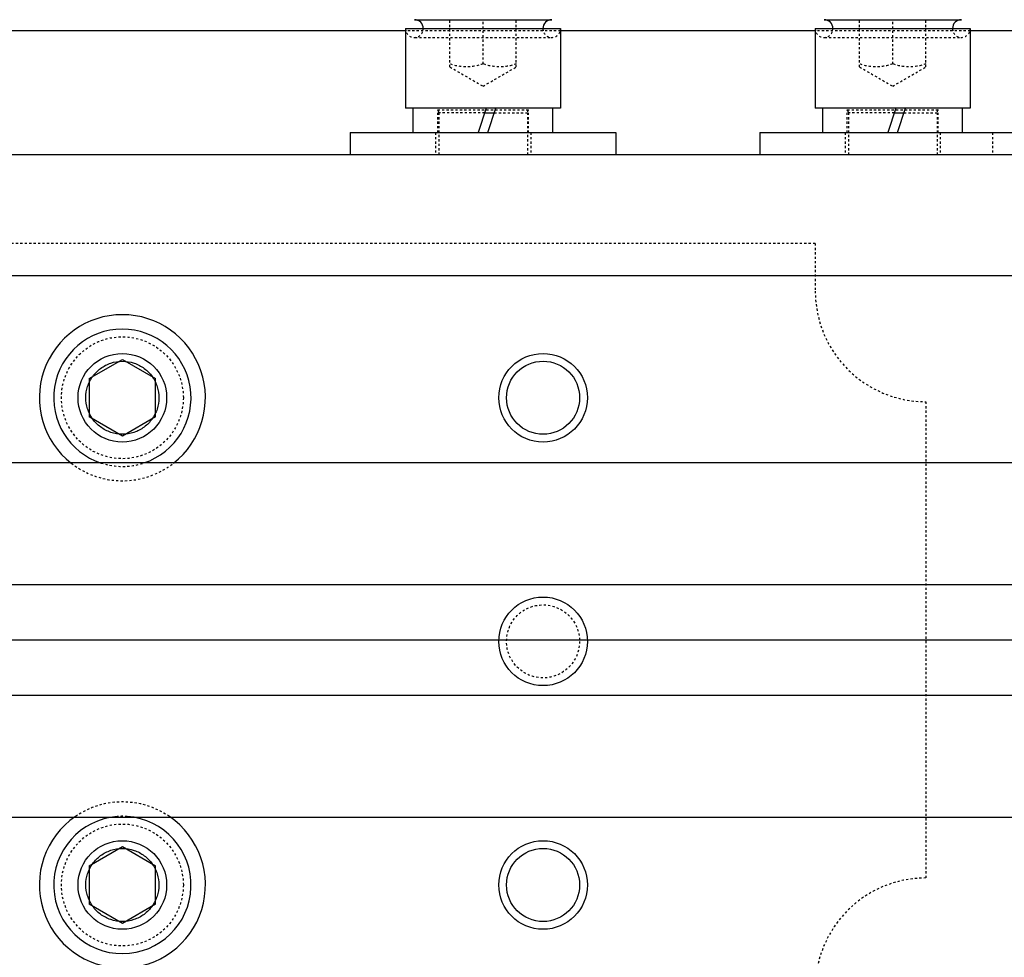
# Model space of a CAD drawing. Header units: millimetres. Extents: x -24622 to 57, y -1603 to 1112.
# Tile 185 of 219: x -671 to -626, y 833 to 876. Entities that reach past the tile are written whole.
import ezdxf
from ezdxf.lldxf.tags import DXFTag

# ---------------------------------------------------------------- set-up
doc = ezdxf.new("R2010")
doc.units = ezdxf.units.MM
doc.linetypes.add('HIDDEN', pattern=[0.2, 0.1, -0.1])
doc.layers.add('DEFAULT_2', color=8, linetype='HIDDEN')
tags = doc.linetypes.add('CENTER', pattern=[2, 1.25, -0.25, 0.25, -0.25]).pattern_tags.tags
tags[10:11] = [DXFTag(74, 4), DXFTag(75, 0), DXFTag(340, '0'), DXFTag(46, 1.0), DXFTag(50, 0.0), DXFTag(44, 0.0), DXFTag(45, 0.0)]
tags[8:9] = [DXFTag(74, 4), DXFTag(75, 0), DXFTag(340, '0'), DXFTag(46, 1.0), DXFTag(50, 0.0), DXFTag(44, 0.0), DXFTag(45, 0.0)]
tags[6:7] = [DXFTag(74, 4), DXFTag(75, 0), DXFTag(340, '0'), DXFTag(46, 1.0), DXFTag(50, 0.0), DXFTag(44, 0.0), DXFTag(45, 0.0)]
tags[4:5] = [DXFTag(74, 4), DXFTag(75, 0), DXFTag(340, '0'), DXFTag(46, 1.0), DXFTag(50, 0.0), DXFTag(44, 0.0), DXFTag(45, 0.0)]
doc.dimstyles.new('7', dxfattribs={"dimtxt": 7, "dimasz": 4.5, "dimexe": 0.7, "dimexo": 0.9, "dimgap": 1.8, "dimtad": 0, "dimtxsty": 'Standard', "dimblk": 'OPEN30', "dimcen": 0, "dimclrd": 5, "dimclre": 3, "dimclrt": 256, "dimadec": 0, "dimazin": 2, "dimtm": 1e-09, "dimtfac": 0.6, "dimtofl": 0, "dimtmove": 0, "dimatfit": 3, "dimldrblk": 'OPEN30', "dimfxl": 1, "dimtolj": 1, "dimarcsym": 0})

# ---------------------------------------------------------------- blocks, each defined once
blk = doc.blocks.new('_Open30')
at = {"color": 0, "linetype": 'ByBlock', "lineweight": -2}
for p, q in [((-1, 0.2679), (0, 0)), ((0, 0), (-1, -0.2679)), ((0, 0), (-1, 0))]:
    blk.add_line(p, q, dxfattribs=at)
blk = doc.blocks.new('*D123')
at = {"color": 3, "linetype": 'ByBlock', "lineweight": -2}
for p, q in [((-763.768, 838.803), (-763.768, 794.537)), ((-563.768, 838.803), (-563.768, 794.537))]:
    blk.add_line(p, q, dxfattribs=at)
at = {"color": 5, "linetype": 'ByBlock', "lineweight": -2}
for p, q in [((-759.268, 795.237), (-673.734, 795.237)), ((-568.268, 795.237), (-653.801, 795.237))]:
    blk.add_line(p, q, dxfattribs=at)
at = {"layer": 'Defpoints', "color": 0, "linetype": 'ByBlock'}
for p in [(-763.768, 839.703), (-563.768, 839.703), (-563.768, 795.237)]:
    blk.add_point(p, dxfattribs=at)
at = {"color": 5, "linetype": 'ByBlock', "lineweight": -2, "xscale": 4.5, "yscale": 4.5, "zscale": 4.5, "rotation": 180}
blk.add_blockref('_Open30', (-763.768, 795.237), dxfattribs=at)
at = {"color": 5, "linetype": 'ByBlock', "lineweight": -2, "xscale": 4.5, "yscale": 4.5, "zscale": 4.5}
blk.add_blockref('_Open30', (-563.768, 795.237), dxfattribs=at)
at = {"linetype": 'ByBlock', "insert": (-663.768, 795.237), "char_height": 7, "attachment_point": 5}
blk.add_mtext('\\A1;200', dxfattribs=at)

msp = doc.modelspace()

# ---------------------------------------------------------------- linework, layer by layer
at = {"color": 7, "linetype": 'Continuous'}
for p, q in [((-652.947, 875.703), (-646.747, 875.703)), ((-634.447, 875.703), (-628.247, 875.703)), ((-653.347, 875.203), (-708.768, 875.203)), ((-653.347, 875.303), (-646.347, 875.303)), ((-653.347, 875.303), (-653.347, 871.703)), ((-646.347, 875.303), (-646.347, 871.703)), ((-634.847, 875.203), (-646.347, 875.203)), ((-634.847, 875.303), (-627.847, 875.303)), ((-634.847, 875.303), (-634.847, 871.703)), ((-627.847, 875.303), (-627.847, 871.703)), ((-624.347, 875.203), (-627.847, 875.203)), ((-646.347, 871.703), (-653.347, 871.703)), ((-652.997, 870.603), (-652.997, 871.703)), ((-649.71, 871.703), (-650.067, 870.603)), ((-649.627, 870.603), (-649.27, 871.703)), ((-646.697, 870.603), (-646.697, 871.703)), ((-627.847, 871.703), (-634.847, 871.703)), ((-634.497, 870.603), (-634.497, 871.703)), ((-631.21, 871.703), (-631.567, 870.603)), ((-631.127, 870.603), (-630.77, 871.703)), ((-628.197, 870.603), (-628.197, 871.703)), ((-649.775, 871.503), (-649.335, 871.503)), ((-631.275, 871.503), (-630.835, 871.503)), ((-655.847, 870.603), (-643.847, 870.603)), ((-655.847, 870.603), (-655.847, 869.603)), ((-643.847, 870.603), (-643.847, 869.603)), ((-637.347, 870.603), (-614.847, 870.603)), ((-637.347, 870.603), (-637.347, 869.603)), ((-599.36, 869.603), (-689.847, 869.603)), ((-597.137, 864.134), (-697.137, 864.134)), ((-667.637, 859.5), (-666.137, 860.366)), ((-666.137, 860.366), (-664.637, 859.5)), ((-667.637, 859.5), (-667.637, 857.768)), ((-664.637, 857.768), (-664.637, 859.5)), ((-666.137, 856.902), (-667.637, 857.768)), ((-664.637, 857.768), (-666.137, 856.902)), ((-763.768, 855.703), (-563.768, 855.703)), ((-763.768, 850.203), (-563.768, 850.203)), ((-763.768, 845.203), (-563.768, 845.203)), ((-763.768, 839.703), (-563.768, 839.703)), ((-667.637, 837.5), (-666.137, 838.366)), ((-666.137, 838.366), (-664.637, 837.5)), ((-667.637, 837.5), (-667.637, 835.768)), ((-664.637, 835.768), (-664.637, 837.5)), ((-666.137, 834.902), (-667.637, 835.768)), ((-664.637, 835.768), (-666.137, 834.902))]:
    msp.add_line(p, q, dxfattribs=at)
at = {"color": 1, "linetype": 'CENTER', "ltscale": 40.64}
msp.add_line((-763.768, 847.703), (-563.768, 847.703), dxfattribs=at)
at = {"color": 7, "linetype": 'Continuous'}
for centre, radius in [((-666.137, 858.634), 2), ((-647.137, 858.634), 2), ((-647.137, 858.634), 1.65), ((-647.137, 847.634), 2), ((-666.137, 836.634), 2), ((-647.137, 836.634), 2), ((-647.137, 836.634), 1.65)]:
    msp.add_circle(centre, radius, dxfattribs=at)
for centre, radius, start, end in [((-652.947, 875.303), 0.4, 359.9255, 90), ((-646.747, 875.303), 0.4, 90, 180.0745), ((-634.447, 875.303), 0.4, 359.9255, 90), ((-628.247, 875.303), 0.4, 90, 180.0745), ((-666.137, 858.634), 3.75, 307.9828, 232.0284), ((-666.137, 858.634), 3.1, 288.301, 251.9278), ((-666.137, 836.634), 3.75, 124.4905, 55.5546), ((-666.137, 836.634), 3.1, 94.4321, 85.9425)]:
    msp.add_arc(centre, radius, start, end, dxfattribs=at)
for points, start_tangent, end_tangent in [([(-666.137, 856.984), (-666.664, 857.071), (-667.125, 857.313), (-667.482, 857.678), (-667.71, 858.136), (-667.786, 858.64), (-667.706, 859.143), (-667.476, 859.598), (-667.119, 859.959), (-666.66, 860.199), (-666.137, 860.284)], (-0.999873, 0.015949), (0.999884, 0.015252)), ([(-666.137, 860.284), (-665.609, 860.197), (-665.148, 859.955), (-664.791, 859.59), (-664.563, 859.132), (-664.487, 858.628), (-664.567, 858.125), (-664.797, 857.67), (-665.154, 857.309), (-665.613, 857.069), (-666.137, 856.984)], (0.999873, -0.015949), (-0.999884, -0.015252)), ([(-666.137, 834.984), (-666.665, 835.071), (-667.126, 835.314), (-667.482, 835.68), (-667.71, 836.138), (-667.786, 836.641), (-667.705, 837.144), (-667.475, 837.599), (-667.118, 837.96), (-666.659, 838.199), (-666.137, 838.284)], (-0.999864, 0.016473), (0.999893, 0.014611)), ([(-666.137, 838.284), (-665.608, 838.197), (-665.147, 837.954), (-664.791, 837.588), (-664.563, 837.13), (-664.487, 836.627), (-664.568, 836.124), (-664.798, 835.669), (-665.155, 835.308), (-665.614, 835.069), (-666.137, 834.984)], (0.999864, -0.016473), (-0.999893, -0.014611))]:
    msp.add_spline(points, degree=3, dxfattribs=dict(at, start_tangent=start_tangent, end_tangent=end_tangent))
at = {"layer": 'DEFAULT_2', "color": 8, "linetype": 'HIDDEN'}
for p, q in [((-651.347, 873.569), (-651.347, 875.703)), ((-649.847, 873.703), (-649.847, 875.703)), ((-648.347, 873.569), (-648.347, 875.703)), ((-632.847, 873.569), (-632.847, 875.703)), ((-631.347, 873.703), (-631.347, 875.703)), ((-629.847, 873.569), (-629.847, 875.703)), ((-646.347, 875.203), (-653.347, 875.203)), ((-627.847, 875.203), (-634.847, 875.203)), ((-652.924, 874.903), (-646.77, 874.903)), ((-634.424, 874.903), (-628.27, 874.903)), ((-651.347, 873.569), (-649.847, 872.703)), ((-649.847, 872.703), (-648.347, 873.569)), ((-632.847, 873.569), (-631.347, 872.703)), ((-631.347, 872.703), (-629.847, 873.569)), ((-651.897, 871.635), (-647.797, 871.635)), ((-651.897, 870.603), (-651.897, 871.635)), ((-647.797, 870.603), (-647.797, 871.635)), ((-633.397, 870.603), (-633.397, 871.635)), ((-633.397, 871.635), (-629.297, 871.635)), ((-629.297, 870.603), (-629.297, 871.635)), ((-649.775, 871.503), (-651.847, 871.503)), ((-651.847, 871.503), (-651.847, 869.603)), ((-649.335, 871.503), (-647.847, 871.503)), ((-647.847, 871.503), (-647.847, 869.603)), ((-633.347, 871.503), (-633.347, 869.603)), ((-631.275, 871.503), (-633.347, 871.503)), ((-630.835, 871.503), (-629.347, 871.503)), ((-629.347, 871.503), (-629.347, 869.603)), ((-651.997, 870.603), (-651.997, 869.603)), ((-647.697, 870.603), (-647.697, 869.603)), ((-633.497, 870.603), (-633.497, 869.603)), ((-629.197, 870.603), (-629.197, 869.603)), ((-626.847, 870.603), (-626.847, 869.603)), ((-634.847, 865.603), (-689.847, 865.603)), ((-634.847, 865.603), (-634.847, 863.453)), ((-629.847, 858.453), (-629.847, 836.953))]:
    msp.add_line(p, q, dxfattribs=at)
for centre, radius in [((-666.137, 858.634), 2.754), ((-647.137, 847.634), 1.65), ((-666.137, 836.634), 2.754)]:
    msp.add_circle(centre, radius, dxfattribs=at)
for centre, radius, start, end in [((-652.947, 875.303), 0.4, 180, 359.9255), ((-646.747, 875.303), 0.4, 180.0745, 360), ((-634.447, 875.303), 0.4, 180, 359.9255), ((-628.247, 875.303), 0.4, 180.0745, 360), ((-652.047, 871.503), 0.2, 0, 41.4096), ((-647.647, 871.503), 0.2, 138.5904, 180), ((-633.547, 871.503), 0.2, 0, 41.4096), ((-629.147, 871.503), 0.2, 138.5904, 180), ((-629.847, 863.453), 5, 180, 270), ((-666.137, 858.634), 3.75, 232.0284, 307.9828), ((-666.137, 858.634), 3.1, 251.9278, 288.301), ((-666.137, 836.634), 3.75, 55.5546, 124.4905), ((-666.137, 836.634), 3.1, 85.9425, 94.4321), ((-629.847, 831.953), 5, 90, 180)]:
    msp.add_arc(centre, radius, start, end, dxfattribs=at)
at = {"layer": 'DEFAULT_2', "color": 8, "linetype": 'HIDDEN', "start_tangent": (-0.948683, -0.316228), "end_tangent": (-0.948683, 0.316228)}
for points in [[(-649.847, 873.703), (-650.597, 873.569), (-651.347, 873.703)], [(-648.347, 873.703), (-649.097, 873.569), (-649.847, 873.703)], [(-631.347, 873.703), (-632.097, 873.569), (-632.847, 873.703)], [(-629.847, 873.703), (-630.597, 873.569), (-631.347, 873.703)]]:
    msp.add_spline(points, degree=3, dxfattribs=at)

# ---------------------------------------------------------------- dimensions: what is measured, and where the dimension line sits
at = {"color": 5, "linetype": 'ByBlock'}
dim = msp.add_linear_dim(base=(-563.768, 795.237), p1=(-763.768, 839.703), p2=(-563.768, 839.703), angle=180, dimstyle='7', dxfattribs=at)
dim.commit()
dim.dimension.update_dxf_attribs({"geometry": '*D123', "text_midpoint": (-663.768, 795.237), "dimtype": 160})

doc.saveas('drawing.dxf')
